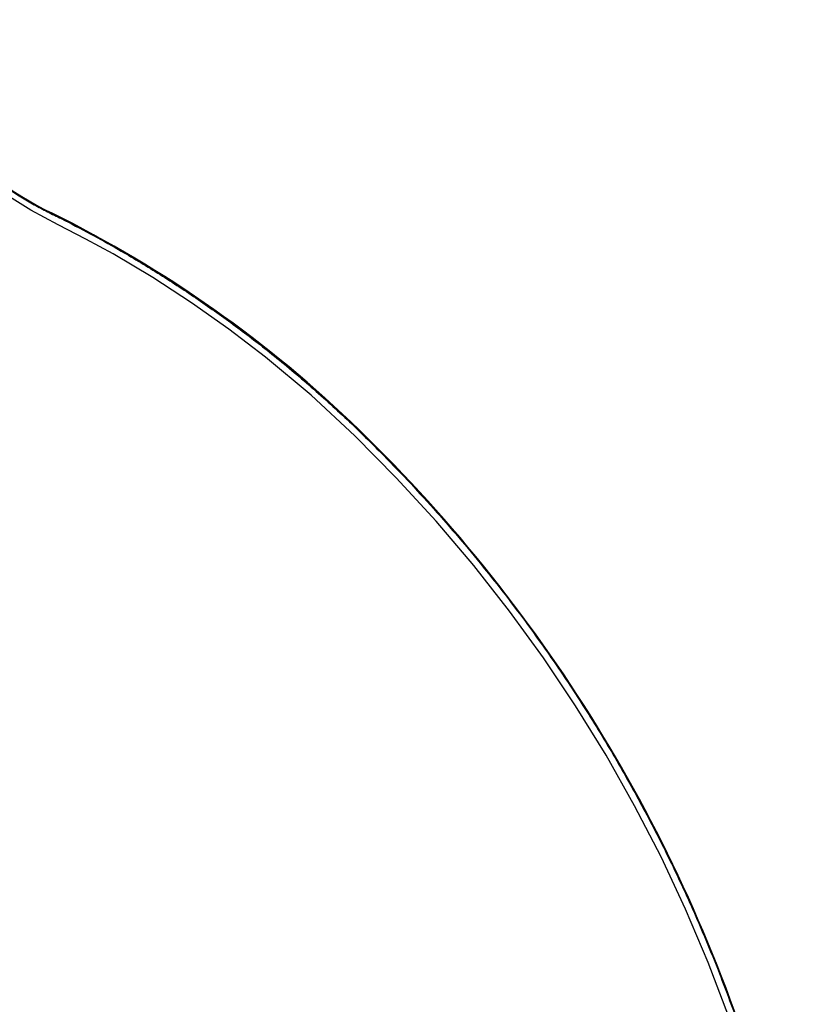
# Model space of a CAD drawing. Header units: millimetres. Extents: x 2395 to 4764, y 1699 to 4699.
# Tile 12 of 12: x 4015 to 4763, y 3650 to 4572. Entities that reach past the tile are written whole.
import ezdxf

# ---------------------------------------------------------------- set-up
doc = ezdxf.new("R2010")
doc.units = ezdxf.units.MM
doc.header["$LTSCALE"] = 2

msp = doc.modelspace()

# ---------------------------------------------------------------- linework, layer by layer
at = {"color": 7, "linetype": 'Continuous', "lineweight": 25}
for p, q in [((4044.41, 4390.92), (4044.57, 4391.24)), ((4332.5, 4187.56), (4332.75, 4187.81))]:
    msp.add_line(p, q, dxfattribs=at)
at = {"color": 8, "linetype": 'Continuous', "lineweight": 25, "flags": 128}
msp.add_lwpolyline([(4678.55, 3638.4), (4659.25, 3689.2), (4638.04, 3739.24), (4615.08, 3788.14), (4590.31, 3836.15), (4563.58, 3883.45), (4535.08, 3929.71), (4505.04, 3974.59), (4473.32, 4018.31), (4439.79, 4061.03), (4404.66, 4102.46), (4367.28, 4143.27), (4328.36, 4182.6), (4287.45, 4220.45), (4244.71, 4256.25), (4210.64, 4282.34), (4175.59, 4307.11), (4139.41, 4330.66), (4102.36, 4352.82), (4076.76, 4366.71), (4050.85, 4380.08), (4025.16, 4393.83), (4000.17, 4409.28)], dxfattribs=at)
at = {"color": 7, "linetype": 'Continuous', "lineweight": 25}
for centre, radius, start, end in [((4196.37, 4698.82), 343, 201.67054, 243.73257), ((4196.37, 4698.82), 343.35, 208.83272, 243.73257), ((3542.87, 3374.67), 1133.28, 45.83139, 63.73257), ((3542.87, 3374.67), 1133.62, 45.83139, 63.73257), ((3329.35, 3154.87), 1439.71, 16.64356, 45.83139), ((3329.35, 3154.87), 1440.06, 16.64356, 45.83139)]:
    msp.add_arc(centre, radius, start, end, dxfattribs=at)
at = {"color": 8, "linetype": 'Continuous', "lineweight": 25}
msp.add_open_spline([(3958.6, 4450.53), (3965.7, 4444.05), (3979.91, 4431.09), (4003.33, 4413.91), (4023.82, 4401.16), (4040.83, 4392.23), (4058.42, 4383.52), (4080.67, 4371.88), (4110.92, 4355.03), (4144.08, 4335.12), (4179.84, 4311.78), (4214.71, 4287.1), (4250.07, 4260.04), (4285.68, 4230.35), (4321.36, 4197.96), (4352.95, 4166.95), (4380.87, 4137.81), (4405.26, 4111.04), (4428.83, 4083.84), (4454.72, 4052.41), (4482.68, 4016.3), (4512.26, 3975.21), (4541.04, 3932.1), (4568.87, 3886.94), (4595.63, 3839.61), (4620.63, 3791.22), (4643.78, 3741.91), (4665, 3691.85), (4684.32, 3641.03), (4701.77, 3589.42), (4717.21, 3537.17), (4730.44, 3484.43), (4741.48, 3431.16), (4750.32, 3377.35), (4756.91, 3323.22), (4761.23, 3268.98), (4763.3, 3214.61), (4763.09, 3160.07), (4760.71, 3107.6), (4756.43, 3057.4), (4750.58, 3009.52), (4743.6, 2965.76), (4735.95, 2926.12), (4728.09, 2890.71), (4719.3, 2855.72), (4708.26, 2816.41), (4694.44, 2772.77), (4677.27, 2725.06), (4658.98, 2679.78), (4639.81, 2636.94), (4620.01, 2596.47), (4600.55, 2559.95), (4581.83, 2527.23), (4564.25, 2498.28), (4546.01, 2469.93), (4524.61, 2438.46), (4499.6, 2404.01), (4470.6, 2366.94), (4440.83, 2331.59), (4410.43, 2297.92), (4379.47, 2265.94), (4349.99, 2237.6), (4322.31, 2212.68), (4296.82, 2190.99), (4270.86, 2170.11), (4240.86, 2147.34), (4209.18, 2124.69), (4185.72, 2109.63), (4175.37, 2102.97)], degree=3, knots=[0, 0, 0, 0, 0.01007, 0.02014, 0.030393, 0.035332, 0.040272, 0.05096, 0.061648, 0.076558, 0.091479, 0.1064, 0.121311, 0.138137, 0.154971, 0.1718, 0.184528, 0.197256, 0.209751, 0.222245, 0.239925, 0.257611, 0.275291, 0.294242, 0.313194, 0.332254, 0.351314, 0.370268, 0.389222, 0.408287, 0.42735, 0.446305, 0.46526, 0.484347, 0.503433, 0.522394, 0.541354, 0.560446, 0.579539, 0.596384, 0.613234, 0.630079, 0.642811, 0.655544, 0.668082, 0.680621, 0.69833, 0.716045, 0.733754, 0.74949, 0.76523, 0.780965, 0.792847, 0.80473, 0.816453, 0.828176, 0.844613, 0.861056, 0.877493, 0.893039, 0.908589, 0.924134, 0.93588, 0.947626, 0.959206, 0.970786, 0.987102, 1, 1, 1, 1], dxfattribs=at)
at = {"color": 7, "linetype": 'Continuous', "lineweight": 25}
msp.add_open_spline([(3501.16, 3711.63), (3509.45, 3710.73), (3517.71, 3709.65), (3530.03, 3707.77), (3534.12, 3707.1), (3540.26, 3706.02), (3542.3, 3705.65), (3546.37, 3704.89), (3548.41, 3704.49), (3566.71, 3700.82), (3582.82, 3696.86), (3614.75, 3687.51), (3630.57, 3682.12), (3650.17, 3674.44), (3654.08, 3672.86), (3661.88, 3669.6), (3665.77, 3667.92), (3677.35, 3662.78), (3684.95, 3659.19), (3707.44, 3647.96), (3721.99, 3639.86), (3743.17, 3626.78), (3750.13, 3622.27), (3763.82, 3612.94), (3770.56, 3608.13), (3783.84, 3598.19), (3790.37, 3593.08), (3800.05, 3585.2), (3803.25, 3582.54), (3809.62, 3577.15), (3812.78, 3574.42), (3819.07, 3568.91), (3822.2, 3566.12), (3828.41, 3560.48), (3831.5, 3557.62), (3840.69, 3548.96), (3846.71, 3543.09), (3864.43, 3525.15), (3875.79, 3512.77), (3892.12, 3493.55), (3897.45, 3487.03), (3907.86, 3473.78), (3912.92, 3467.06), (3927.7, 3446.63), (3936.99, 3432.64), (3947.91, 3414.68), (3950.05, 3411.06), (3954.28, 3403.78), (3956.35, 3400.11), (3962.46, 3389.06), (3966.37, 3381.64), (3977.62, 3359.19), (3984.46, 3343.99), (3996.88, 3313.12), (4002.45, 3297.45), (4012.32, 3265.66), (4016.62, 3249.54), (4021.19, 3229.09), (4022.07, 3224.99), (4023.73, 3216.75), (4024.53, 3212.61), (4026.78, 3200.18), (4028.11, 3191.88), (4029.27, 3183.55)], degree=3, knots=[0, 0, 0, 0, 0.03125, 0.03125, 0.046875, 0.046875, 0.054688, 0.054688, 0.0625, 0.0625, 0.125, 0.125, 0.1875, 0.1875, 0.203125, 0.203125, 0.21875, 0.21875, 0.25, 0.25, 0.3125, 0.3125, 0.34375, 0.34375, 0.375, 0.375, 0.40625, 0.40625, 0.421875, 0.421875, 0.4375, 0.4375, 0.453125, 0.453125, 0.46875, 0.46875, 0.5, 0.5, 0.5625, 0.5625, 0.59375, 0.59375, 0.625, 0.625, 0.6875, 0.6875, 0.703125, 0.703125, 0.71875, 0.71875, 0.75, 0.75, 0.8125, 0.8125, 0.875, 0.875, 0.9375, 0.9375, 0.953125, 0.953125, 0.96875, 0.96875, 1, 1, 1, 1], dxfattribs=at)

doc.saveas('drawing.dxf')
